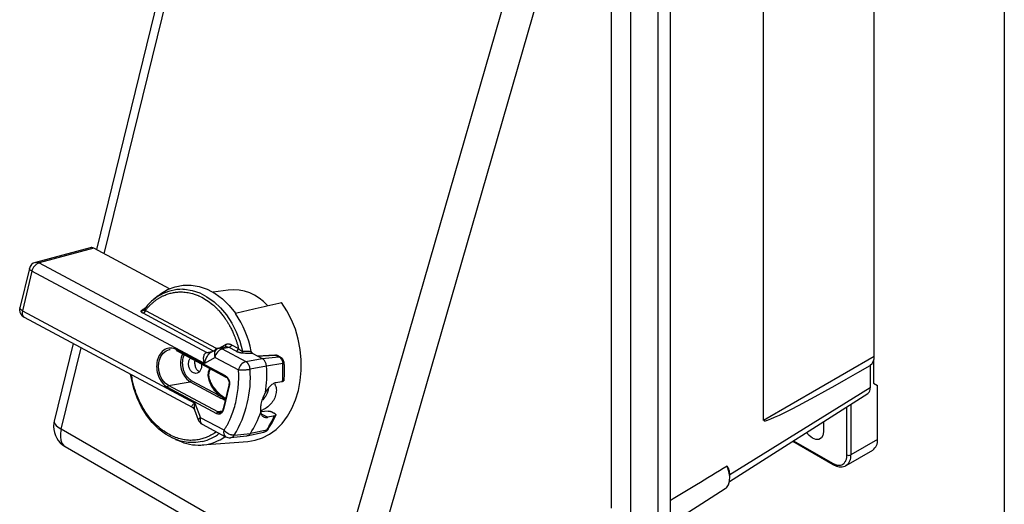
# Model space of a CAD drawing. Header units: inches. Extents: x 1.5 to 64.5, y 1.5 to 49.5.
# Tile 19 of 20: x 53.8 to 64.5, y 31.2 to 36.5. Entities that reach past the tile are written whole.
import ezdxf

# ---------------------------------------------------------------- set-up
doc = ezdxf.new("R2010")
doc.units = ezdxf.units.IN
doc.header["$LTSCALE"] = 6
doc.header["$MEASUREMENT"] = 0
doc.layers.add('TEXT', color=140, linetype='Continuous', lineweight=25)

msp = doc.modelspace()

# ---------------------------------------------------------------- linework, layer by layer
for p, q in [((54.716, 33.969), (56.607, 41.675)), ((56.484, 41.571), (54.63, 34.015)), ((63.085, 32.854), (63.085, 41.192)), ((61.884, 32.16), (61.884, 40.498)), ((60.866, 40.199), (60.866, 31.13)), ((60.735, 40.116), (60.735, 31.025)), ((59.962, 39.821), (57.229, 30.345)), ((60.441, 31.147), (60.441, 39.678)), ((57.559, 30.262), (60.225, 39.505)), ((60.225, 39.505), (60.225, 31.205)), ((54.563, 34.035), (53.967, 33.876)), ((54.602, 34.029), (54.008, 33.871)), ((55.425, 33.59), (54.602, 34.029)), ((54.008, 33.871), (55.83, 32.898)), ((53.902, 33.81), (53.799, 33.381)), ((53.93, 33.78), (53.827, 33.35)), ((55.805, 32.778), (53.93, 33.78)), ((55.303, 33.513), (55.252, 33.471)), ((56.064, 33.575), (55.9, 33.552)), ((53.827, 33.35), (55.702, 32.348)), ((55.904, 32.913), (55.137, 33.323)), ((55.163, 33.354), (55.931, 32.944)), ((53.844, 33.28), (55.67, 32.304)), ((54.379, 32.994), (54.172, 32.151)), ((55.965, 32.944), (56.031, 32.981)), ((56.099, 32.981), (56.176, 32.94)), ((54.249, 32.066), (54.466, 32.948)), ((56.035, 32.642), (55.499, 32.928)), ((55.502, 32.917), (56.038, 32.63)), ((55.83, 32.898), (55.902, 32.912)), ((55.869, 32.893), (55.866, 32.892)), ((55.935, 32.931), (55.868, 32.893)), ((56.041, 32.957), (55.962, 32.941)), ((56.073, 32.951), (55.998, 32.936)), ((55.998, 32.936), (56.254, 32.799)), ((56.037, 32.955), (56.032, 32.954)), ((56.15, 32.91), (56.073, 32.951)), ((56.331, 32.885), (56.386, 32.856)), ((56.568, 32.867), (56.383, 32.857)), ((56.615, 32.849), (56.582, 32.866)), ((56.632, 32.846), (56.598, 32.863)), ((55.92, 32.844), (55.805, 32.778)), ((55.92, 32.844), (56.176, 32.707)), ((56.254, 32.799), (56.433, 32.831)), ((56.386, 32.856), (56.433, 32.831)), ((56.433, 32.831), (56.615, 32.849)), ((56.656, 32.776), (56.48, 32.747)), ((56.615, 32.849), (56.632, 32.846)), ((63.085, 32.854), (61.884, 32.16)), ((63.043, 32.757), (63.043, 32.513)), ((63.079, 32.809), (63.079, 32.564)), ((56.48, 32.747), (56.301, 32.715)), ((55.415, 32.537), (55.649, 32.579)), ((55.649, 32.579), (55.947, 32.42)), ((55.662, 32.594), (55.96, 32.435)), ((56.07, 32.541), (56.008, 32.284)), ((56.585, 32.57), (56.642, 32.581)), ((56.642, 32.581), (56.654, 32.583)), ((63.079, 32.564), (63.122, 32.539)), ((63.122, 31.951), (63.122, 32.539)), ((55.402, 32.522), (55.937, 32.235)), ((55.95, 32.251), (55.415, 32.537)), ((56.075, 32.536), (56.013, 32.279)), ((61.513, 31.497), (63.017, 32.453)), ((63.043, 32.513), (61.516, 31.567)), ((55.702, 32.348), (55.762, 32.189)), ((62.832, 32.335), (62.832, 31.784)), ((55.697, 32.274), (55.738, 32.166)), ((55.996, 32.259), (55.95, 32.251)), ((56.498, 32.261), (56.417, 32.251)), ((56.422, 32.231), (56.494, 32.193)), ((56.539, 32.252), (56.557, 32.243)), ((62.789, 31.784), (62.789, 32.308)), ((56.018, 32.052), (55.762, 32.189)), ((55.78, 32.119), (56.035, 31.982)), ((56.551, 32.204), (56.494, 32.193)), ((56.563, 32.206), (56.551, 32.204)), ((62.535, 32.146), (62.535, 32.037)), ((57.229, 30.345), (54.249, 32.066)), ((56.129, 31.999), (56.305, 32.018)), ((56.266, 31.991), (56.452, 32.033)), ((56.483, 32.055), (56.305, 32.018)), ((55.49, 31.953), (55.551, 31.929)), ((55.78, 31.893), (56.277, 31.93)), ((56.088, 31.972), (56.264, 31.991)), ((62.202, 31.933), (62.64, 31.68)), ((62.209, 31.939), (62.634, 31.694)), ((63.122, 31.951), (62.832, 31.784)), ((54.29, 31.875), (57.27, 30.155)), ((62.78, 31.669), (63.07, 31.837)), ((62.78, 31.669), (62.777, 31.668)), ((61.516, 31.533), (61.516, 31.567)), ((60.72, 30.944), (61.467, 31.419))]:
    msp.add_line(p, q)
at = {"flags": 128}
for points in [[(53.93, 33.78), (53.919, 33.786), (53.911, 33.793), (53.905, 33.799), (53.902, 33.805), (53.902, 33.81)], [(55.303, 33.513), (55.328, 33.533), (55.405, 33.58), (55.487, 33.612), (55.573, 33.629), (55.661, 33.63), (55.749, 33.615), (55.836, 33.585), (55.92, 33.539), (56, 33.48), (56.074, 33.407), (56.141, 33.323)], [(55.569, 33.585), (55.587, 33.584), (55.67, 33.571), (55.753, 33.545), (55.832, 33.503), (55.909, 33.449), (55.98, 33.383), (56.044, 33.305), (56.101, 33.217), (56.149, 33.121), (56.188, 33.019), (56.217, 32.912)], [(56.277, 31.93), (56.356, 31.943), (56.437, 31.969), (56.513, 32.009), (56.585, 32.062), (56.649, 32.127), (56.707, 32.204), (56.756, 32.289), (56.796, 32.384), (56.827, 32.485), (56.847, 32.592), (56.857, 32.703), (56.857, 32.816), (56.846, 32.929), (56.824, 33.041), (56.793, 33.149), (56.752, 33.253), (56.702, 33.351), (56.644, 33.44)], [(53.827, 33.35), (53.816, 33.357), (53.807, 33.363), (53.802, 33.37), (53.799, 33.376), (53.799, 33.381)], [(55.415, 32.537), (55.378, 32.564), (55.347, 32.602), (55.324, 32.648), (55.31, 32.7), (55.306, 32.753), (55.313, 32.805), (55.33, 32.852), (55.355, 32.889), (55.388, 32.916), (55.426, 32.93), (55.431, 32.931)], [(55.784, 31.93), (55.71, 31.918), (55.627, 31.919), (55.544, 31.935), (55.462, 31.965), (55.383, 32.009), (55.308, 32.066), (55.238, 32.136), (55.175, 32.216), (55.12, 32.305), (55.074, 32.403), (55.037, 32.506), (55.011, 32.614), (55.002, 32.661)], [(56.07, 32.541), (56.07, 32.541), (56.071, 32.54), (56.072, 32.539), (56.073, 32.538), (56.075, 32.536)], [(56.013, 32.279), (56.011, 32.28), (56.01, 32.281), (56.009, 32.283), (56.008, 32.284), (56.008, 32.284)], [(54.172, 32.151), (54.172, 32.14), (54.179, 32.123), (54.193, 32.105), (54.216, 32.086), (54.245, 32.068)], [(54.249, 32.066), (54.241, 32.022), (54.239, 31.981), (54.244, 31.944), (54.255, 31.913), (54.273, 31.889), (54.29, 31.875)], [(62.535, 32.037), (62.529, 31.997), (62.512, 31.969), (62.485, 31.953), (62.452, 31.953), (62.415, 31.968), (62.377, 31.996), (62.349, 32.028)], [(62.202, 31.933), (62.202, 31.933), (62.201, 31.934)], [(61.467, 31.419), (61.479, 31.428), (61.501, 31.458), (61.514, 31.5), (61.516, 31.55), (61.507, 31.605), (61.487, 31.662)]]:
    msp.add_lwpolyline(points, dxfattribs=at)
for centre, radius, start, end in [((53.99, 33.789), 0.09, 104.9246, 166.4709), ((54.049, 33.757), 0.122, 109.8754, 169.3172), ((55.569, 33.076), 0.508, 90.0319, 146.0646), ((56.117, 33.086), 0.492, 40.8332, 96.1791), ((53.886, 33.36), 0.09, 166.4709, 180), ((53.886, 33.36), 0.09, 180, 241.8845), ((53.883, 33.327), 0.061, 157.6996, 230.2052), ((55.24, 32.702), 1.094, 10.9051, 34.531), ((55.509, 32.924), 0.0102, 157.646, 230.2588), ((55.78, 32.778), 0.238, 153.9626, 236.6947), ((56.039, 32.821), 0.122, 109.8754, 169.3172), ((55.98, 32.853), 0.09, 101.1938, 120.1544), ((55.968, 32.878), 0.0648, 62.2026, 64.9522), ((56.295, 32.685), 0.122, 109.8754, 169.3172), ((55.277, 32.693), 1.381, 355.4388, 3.4618), ((62.976, 32.844), 0.109, 307.7774, 5.2928), ((55.11, 32.623), 1.194, 328.522, 4.4197), ((55.107, 32.663), 1.376, 351.627, 3.5128), ((55.642, 32.598), 0.0202, 289.4684, 349.405), ((56.044, 32.638), 0.0102, 157.646, 230.2588), ((55.421, 32.518), 0.0202, 109.4684, 169.405), ((62.979, 32.505), 0.0647, 306.4561, 6.7389), ((55.957, 32.232), 0.0202, 109.4684, 169.405), ((55.969, 32.285), 0.0394, 240.7466, 279.067), ((55.458, 32.571), 1.011, 326.8435, 341.4496), ((54.415, 32.092), 0.25, 166.2132, 180), ((55.822, 32.198), 0.09, 200.6655, 241.8845), ((55.819, 32.165), 0.061, 157.6996, 230.2052), ((55.678, 32.584), 0.963, 326.6909, 336.8977), ((54.415, 32.092), 0.25, 180, 240.0027), ((55.666, 32.405), 0.489, 283.9766, 307.9031), ((56.074, 32.029), 0.061, 157.6996, 230.2052), ((56.44, 32.081), 0.0499, 284.0323, 328.403), ((56.479, 32.08), 0.0253, 278.5407, 324.6487), ((55.741, 32.39), 0.499, 247.6341, 305.5337), ((56.078, 32.061), 0.09, 241.8845, 276.2194), ((62.999, 31.938), 0.123, 305.0133, 6.2988), ((62.649, 31.693), 0.0151, 174.4274, 233.7555), ((62.713, 31.769), 0.12, 304.0564, 7.2558), ((62.811, 31.825), 0.0461, 242.6097, 297.3903)]:
    msp.add_arc(centre, radius, start, end)
for centre, major_axis, ratio, start_param, end_param in [((54.582, 33.947), (-0.0146, 0.089), 0.739893, 5.810893, 6.355482), ((66.072, 34.753), (4.187, 2.595), 0.030197, 3.122877, 3.885307)]:
    msp.add_ellipse(centre, major_axis=major_axis, ratio=ratio, start_param=start_param, end_param=end_param)
for points in [[(54.602, 34.029), (54.601, 34.03), (54.6, 34.03), (54.599, 34.031)], [(54.008, 33.871), (54.007, 33.872), (54.006, 33.872), (54.005, 33.873)], [(56.073, 32.951), (56.072, 32.951), (56.071, 32.951), (56.07, 32.952)], [(56.225, 32.889), (56.221, 32.893), (56.218, 32.902), (56.217, 32.912)], [(55.947, 32.42), (55.95, 32.42), (55.956, 32.424), (55.959, 32.431), (55.96, 32.435)], [(54.249, 32.066), (54.248, 32.067), (54.246, 32.067), (54.245, 32.068)]]:
    msp.add_open_spline(points, degree=3)
for points, knots in [([(53.967, 33.874), (53.971, 33.876), (53.983, 33.88), (53.996, 33.876), (54.005, 33.873)], [0, 0, 0, 0, 0.300079, 1, 1, 1, 1]), ([(55.163, 33.354), (55.166, 33.358), (55.172, 33.366), (55.182, 33.378), (55.192, 33.389), (55.202, 33.4), (55.213, 33.411), (55.224, 33.421), (55.235, 33.431), (55.246, 33.441), (55.257, 33.45), (55.268, 33.459), (55.28, 33.468), (55.292, 33.476), (55.304, 33.483), (55.316, 33.491), (55.328, 33.498), (55.341, 33.505), (55.353, 33.511), (55.369, 33.518), (55.388, 33.526), (55.418, 33.536), (55.456, 33.546), (55.503, 33.554), (55.555, 33.556), (55.612, 33.551), (55.66, 33.541), (55.695, 33.531), (55.715, 33.524), (55.728, 33.518), (55.735, 33.516)], [0, 0, 0, 0, 0.022128, 0.044255, 0.066383, 0.08851, 0.110638, 0.132765, 0.154893, 0.17702, 0.199148, 0.221275, 0.243403, 0.265531, 0.287659, 0.309786, 0.331914, 0.354042, 0.37617, 0.398298, 0.436421, 0.474537, 0.551055, 0.628, 0.703305, 0.802467, 0.901627, 0.934422, 0.967214, 1, 1, 1, 1]), ([(55.735, 33.516), (55.738, 33.514), (55.746, 33.511), (55.777, 33.497), (55.828, 33.468), (55.884, 33.427), (55.919, 33.395), (55.94, 33.374), (55.961, 33.353), (55.987, 33.322), (56.007, 33.298), (56.017, 33.284), (56.018, 33.282), (56.021, 33.278), (56.025, 33.273), (56.029, 33.266), (56.035, 33.259), (56.041, 33.249), (56.048, 33.239), (56.056, 33.226), (56.064, 33.213), (56.073, 33.197), (56.083, 33.18), (56.093, 33.161), (56.103, 33.14), (56.114, 33.118), (56.124, 33.093), (56.135, 33.066), (56.146, 33.038), (56.156, 33.007), (56.167, 32.975), (56.172, 32.952), (56.176, 32.94)], [0, 0, 0, 0, 0.017092, 0.038452, 0.157035, 0.275617, 0.336662, 0.357577, 0.397566, 0.458696, 0.519825, 0.52167, 0.525617, 0.531666, 0.539818, 0.550071, 0.562427, 0.576884, 0.593444, 0.612106, 0.63287, 0.655736, 0.680704, 0.707774, 0.736946, 0.768219, 0.801595, 0.837073, 0.874652, 0.914333, 0.956116, 1, 1, 1, 1]), ([(56.141, 33.323), (56.224, 33.342), (56.391, 33.381), (56.559, 33.42), (56.644, 33.44)], [0, 0, 0, 0, 0.493204, 1, 1, 1, 1]), ([(55.137, 33.323), (55.136, 33.324), (55.133, 33.325), (55.13, 33.327), (55.127, 33.329), (55.124, 33.332), (55.12, 33.335), (55.117, 33.339), (55.115, 33.343), (55.115, 33.346), (55.116, 33.348), (55.117, 33.35), (55.118, 33.352), (55.119, 33.352)], [0, 0, 0, 0, 0.062597, 0.124923, 0.187258, 0.249883, 0.37564, 0.499747, 0.62506, 0.750178, 0.834876, 0.917793, 1, 1, 1, 1]), ([(55.119, 33.352), (55.128, 33.358), (55.146, 33.371), (55.165, 33.384), (55.174, 33.391)], [0, 0, 0, 0, 0.491818, 1, 1, 1, 1]), ([(55.119, 33.352), (55.122, 33.351), (55.127, 33.35), (55.134, 33.351), (55.138, 33.353), (55.139, 33.353)], [0, 0, 0, 0, 0.392999, 0.785861, 1, 1, 1, 1]), ([(55.163, 33.354), (55.161, 33.346), (55.153, 33.331), (55.141, 33.324), (55.137, 33.323)], [0, 0, 0, 0, 0.571429, 1, 1, 1, 1]), ([(55.147, 33.358), (55.145, 33.357), (55.142, 33.354), (55.14, 33.353), (55.139, 33.353)], [0, 0, 0, 0, 0.503594, 1, 1, 1, 1]), ([(55.148, 33.36), (55.147, 33.36), (55.146, 33.359), (55.147, 33.358), (55.147, 33.358)], [0, 0, 0, 0, 0.883863, 1, 1, 1, 1]), ([(55.147, 33.358), (55.147, 33.358), (55.148, 33.357), (55.154, 33.355), (55.16, 33.354), (55.163, 33.354)], [0, 0, 0, 0, 0.296938, 0.611195, 1, 1, 1, 1]), ([(56.031, 32.981), (56.032, 32.978), (56.034, 32.971), (56.033, 32.961), (56.03, 32.958), (56.029, 32.956)], [0, 0, 0, 0, 0.364788, 0.729575, 1, 1, 1, 1]), ([(56.031, 32.981), (56.032, 32.982), (56.035, 32.984), (56.04, 32.986), (56.045, 32.987), (56.049, 32.989), (56.054, 32.99), (56.059, 32.99), (56.065, 32.99), (56.073, 32.99), (56.082, 32.988), (56.091, 32.985), (56.096, 32.983), (56.099, 32.981)], [0, 0, 0, 0, 0.071952, 0.143355, 0.214434, 0.285417, 0.356531, 0.428005, 0.500062, 0.625572, 0.749916, 0.874318, 1, 1, 1, 1]), ([(56.099, 32.981), (56.098, 32.975), (56.091, 32.96), (56.079, 32.952), (56.073, 32.951)], [0, 0, 0, 0, 0.428571, 1, 1, 1, 1]), ([(55.499, 32.928), (55.479, 32.939), (55.457, 32.945), (55.414, 32.945), (55.392, 32.939), (55.354, 32.917), (55.337, 32.901), (55.309, 32.86), (55.299, 32.836), (55.286, 32.783), (55.284, 32.754), (55.288, 32.696), (55.294, 32.667), (55.314, 32.614), (55.328, 32.59), (55.361, 32.549), (55.381, 32.533), (55.402, 32.522)], [0, 0, 0, 0, 0.125, 0.125, 0.25, 0.25, 0.375, 0.375, 0.5, 0.5, 0.625, 0.625, 0.75, 0.75, 0.875, 0.875, 1, 1, 1, 1]), ([(55.586, 32.872), (55.58, 32.86), (55.565, 32.83), (55.563, 32.778), (55.569, 32.73), (55.58, 32.694), (55.595, 32.66), (55.621, 32.623), (55.646, 32.606), (55.662, 32.594)], [0, 0, 0, 0, 0.131782, 0.339682, 0.451599, 0.565891, 0.680183, 0.792099, 1, 1, 1, 1]), ([(55.805, 32.778), (55.804, 32.78), (55.803, 32.785), (55.801, 32.792), (55.8, 32.799), (55.799, 32.804), (55.798, 32.81), (55.797, 32.814), (55.796, 32.825), (55.796, 32.84), (55.798, 32.858), (55.803, 32.874), (55.809, 32.884), (55.815, 32.89), (55.82, 32.894), (55.825, 32.897), (55.828, 32.898), (55.83, 32.898)], [0, 0, 0, 0, 0.049441, 0.095141, 0.137101, 0.175322, 0.209803, 0.240547, 0.267553, 0.413999, 0.54063, 0.670493, 0.788325, 0.842892, 0.896178, 0.948453, 1, 1, 1, 1]), ([(55.868, 32.892), (55.865, 32.89), (55.857, 32.886), (55.846, 32.874), (55.833, 32.857), (55.822, 32.836), (55.811, 32.809), (55.807, 32.789), (55.805, 32.778)], [0, 0, 0, 0, 0.1031156, 0.2377604, 0.3840758, 0.5649621, 0.749208, 1, 1, 1, 1]), ([(55.866, 32.892), (55.863, 32.892), (55.855, 32.891), (55.843, 32.892), (55.834, 32.896), (55.83, 32.898)], [0, 0, 0, 0, 0.277472, 0.638736, 1, 1, 1, 1]), ([(55.936, 32.93), (55.933, 32.928), (55.923, 32.924), (55.914, 32.905), (55.91, 32.876), (55.917, 32.855), (55.92, 32.844)], [0, 0, 0, 0, 0.127492, 0.418328, 0.709164, 1, 1, 1, 1]), ([(55.931, 32.944), (55.93, 32.94), (55.927, 32.933), (55.923, 32.925), (55.92, 32.923), (55.919, 32.922)], [0, 0, 0, 0, 0.461561, 0.923122, 1, 1, 1, 1]), ([(55.965, 32.944), (55.964, 32.943), (55.962, 32.942), (55.958, 32.94), (55.953, 32.939), (55.948, 32.939), (55.942, 32.939), (55.937, 32.941), (55.933, 32.943), (55.931, 32.944)], [0, 0, 0, 0, 0.063897, 0.250111, 0.357749, 0.500046, 0.666788, 0.833423, 1, 1, 1, 1]), ([(55.995, 32.937), (55.991, 32.939), (55.983, 32.942), (55.972, 32.943), (55.965, 32.942), (55.962, 32.941)], [0, 0, 0, 0, 0.375297, 0.750593, 1, 1, 1, 1]), ([(56.07, 32.952), (56.062, 32.955), (56.051, 32.96), (56.04, 32.956), (56.037, 32.955)], [0, 0, 0, 0, 0.745742, 1, 1, 1, 1]), ([(56.15, 32.91), (56.154, 32.91), (56.165, 32.917), (56.174, 32.932), (56.176, 32.94)], [0, 0, 0, 0, 0.428571, 1, 1, 1, 1]), ([(56.225, 32.889), (56.223, 32.889), (56.221, 32.889), (56.217, 32.889), (56.213, 32.89), (56.209, 32.89), (56.203, 32.891), (56.195, 32.893), (56.185, 32.896), (56.175, 32.899), (56.166, 32.902), (56.157, 32.906), (56.152, 32.908), (56.15, 32.91)], [0, 0, 0, 0, 0.048444, 0.097202, 0.146557, 0.196778, 0.248123, 0.371435, 0.498821, 0.622733, 0.749955, 0.87364, 1, 1, 1, 1]), ([(56.176, 32.94), (56.177, 32.939), (56.179, 32.937), (56.183, 32.933), (56.186, 32.93), (56.189, 32.927), (56.193, 32.925), (56.197, 32.922), (56.202, 32.918), (56.207, 32.915), (56.212, 32.913), (56.216, 32.912), (56.217, 32.912)], [0, 0, 0, 0, 0.108157, 0.20912, 0.302858, 0.389352, 0.468601, 0.540627, 0.674785, 0.795246, 0.9031, 1, 1, 1, 1]), ([(56.217, 32.912), (56.233, 32.911), (56.266, 32.911), (56.298, 32.91), (56.314, 32.909)], [0, 0, 0, 0, 0.493765, 1, 1, 1, 1]), ([(56.331, 32.885), (56.313, 32.886), (56.277, 32.887), (56.242, 32.888), (56.225, 32.889)], [0, 0, 0, 0, 0.507408, 1, 1, 1, 1]), ([(56.331, 32.885), (56.33, 32.886), (56.329, 32.887), (56.326, 32.888), (56.325, 32.89), (56.323, 32.892), (56.322, 32.893), (56.32, 32.896), (56.318, 32.9), (56.315, 32.904), (56.315, 32.908), (56.314, 32.909)], [0, 0, 0, 0, 0.099183, 0.191938, 0.278382, 0.358556, 0.432463, 0.500097, 0.679889, 0.846297, 1, 1, 1, 1]), ([(56.582, 32.866), (56.55, 32.864), (56.484, 32.861), (56.419, 32.857), (56.386, 32.856)], [0, 0, 0, 0, 0.502833, 1, 1, 1, 1]), ([(56.568, 32.867), (56.569, 32.868), (56.572, 32.869), (56.577, 32.869), (56.581, 32.867), (56.582, 32.866)], [0, 0, 0, 0, 0.273758, 0.636822, 1, 1, 1, 1]), ([(56.591, 32.866), (56.589, 32.866), (56.585, 32.868), (56.581, 32.868), (56.579, 32.867)], [0, 0, 0, 0, 0.494616, 1, 1, 1, 1]), ([(56.601, 32.862), (56.598, 32.863), (56.592, 32.866), (56.586, 32.866), (56.582, 32.866)], [0, 0, 0, 0, 0.4791569, 1, 1, 1, 1]), ([(55.685, 32.676), (55.676, 32.681), (55.659, 32.693), (55.64, 32.724), (55.631, 32.761), (55.633, 32.797), (55.641, 32.824), (55.651, 32.834), (55.653, 32.836)], [0, 0, 0, 0, 0.187461, 0.374922, 0.562383, 0.749844, 0.937304, 1, 1, 1, 1]), ([(55.772, 32.772), (55.773, 32.771), (55.776, 32.758), (55.773, 32.731), (55.761, 32.699), (55.74, 32.677), (55.713, 32.667), (55.694, 32.673), (55.685, 32.676)], [0, 0, 0, 0, 0.021047, 0.216838, 0.412628, 0.608419, 0.804209, 1, 1, 1, 1]), ([(55.702, 32.81), (55.701, 32.809), (55.697, 32.798), (55.698, 32.77), (55.706, 32.735), (55.725, 32.703), (55.743, 32.692), (55.751, 32.686)], [0, 0, 0, 0, 0.019421, 0.264566, 0.50971, 0.754855, 1, 1, 1, 1]), ([(56.301, 32.715), (56.301, 32.716), (56.3, 32.721), (56.299, 32.728), (56.298, 32.736), (56.295, 32.745), (56.291, 32.755), (56.287, 32.764), (56.283, 32.77), (56.279, 32.776), (56.275, 32.782), (56.269, 32.788), (56.262, 32.794), (56.257, 32.797), (56.254, 32.799)], [0, 0, 0, 0, 0.052146, 0.116773, 0.193878, 0.283457, 0.385504, 0.500013, 0.555562, 0.622229, 0.700009, 0.788901, 0.888899, 1, 1, 1, 1]), ([(56.48, 32.747), (56.479, 32.759), (56.477, 32.77), (56.469, 32.792), (56.464, 32.802), (56.454, 32.815), (56.45, 32.819), (56.442, 32.825), (56.437, 32.828), (56.433, 32.831)], [0, 0, 0, 0, 0.089292, 0.089292, 0.1785538, 0.1785538, 0.2256588, 0.2256588, 0.2727671, 0.2727671, 0.2727671, 0.2727671]), ([(56.615, 32.849), (56.619, 32.847), (56.623, 32.844), (56.63, 32.838), (56.633, 32.835), (56.642, 32.824), (56.646, 32.815), (56.653, 32.796), (56.655, 32.786), (56.656, 32.776)], [0, 0, 0, 0, 0.0471083, 0.0471083, 0.0942133, 0.0942133, 0.1834751, 0.1834751, 0.2727671, 0.2727671, 0.2727671, 0.2727671]), ([(56.673, 32.781), (56.672, 32.787), (56.67, 32.799), (56.662, 32.818), (56.649, 32.834), (56.638, 32.842), (56.632, 32.846)], [0, 0, 0, 0, 0.232639, 0.478826, 0.73576, 1, 1, 1, 1]), ([(56.672, 32.781), (56.672, 32.781), (56.671, 32.779), (56.661, 32.777), (56.656, 32.776)], [0, 0, 0, 0, 0.446971, 1, 1, 1, 1]), ([(56.671, 32.59), (56.672, 32.61), (56.676, 32.666), (56.676, 32.73), (56.673, 32.774), (56.673, 32.781)], [0, 0, 0, 0, 0.317714, 0.881571, 1, 1, 1, 1]), ([(55.424, 32.005), (55.398, 32.02), (55.345, 32.052), (55.271, 32.117), (55.203, 32.192), (55.144, 32.279), (55.093, 32.375), (55.052, 32.479), (55.025, 32.573), (55.016, 32.633), (55.012, 32.656)], [0, 0, 0, 0, 0.131316, 0.262631, 0.393947, 0.525262, 0.656577, 0.787892, 0.919206, 1, 1, 1, 1]), ([(55.96, 32.435), (55.942, 32.455), (55.906, 32.494), (55.867, 32.56), (55.848, 32.618), (55.846, 32.659), (55.849, 32.686), (55.856, 32.708), (55.864, 32.718), (55.866, 32.722)], [0, 0, 0, 0, 0.269964, 0.508932, 0.705855, 0.789831, 0.870173, 0.950402, 1, 1, 1, 1]), ([(56.035, 32.394), (56.029, 32.399), (56.01, 32.412), (55.973, 32.443), (55.929, 32.488), (55.889, 32.543), (55.863, 32.596), (55.853, 32.641), (55.854, 32.673), (55.859, 32.694), (55.866, 32.709), (55.872, 32.716), (55.873, 32.718)], [0, 0, 0, 0, 0.0590601, 0.1933648, 0.3857994, 0.5545746, 0.6970339, 0.8160503, 0.870035, 0.9229225, 0.9769787, 1, 1, 1, 1]), ([(56.018, 32.052), (56.021, 32.057), (56.027, 32.066), (56.036, 32.081), (56.045, 32.096), (56.054, 32.112), (56.062, 32.127), (56.07, 32.143), (56.078, 32.159), (56.085, 32.175), (56.101, 32.212), (56.123, 32.27), (56.146, 32.353), (56.163, 32.439), (56.172, 32.51), (56.176, 32.564), (56.177, 32.599), (56.178, 32.635), (56.177, 32.671), (56.176, 32.695), (56.176, 32.707)], [0, 0, 0, 0, 0.027586, 0.055132, 0.08265, 0.110151, 0.137648, 0.165153, 0.192676, 0.22023, 0.247827, 0.373887, 0.500005, 0.626065, 0.752182, 0.801805, 0.85133, 0.900825, 0.950358, 1, 1, 1, 1]), ([(56.176, 32.707), (56.177, 32.707), (56.18, 32.707), (56.183, 32.707), (56.187, 32.707), (56.191, 32.707), (56.197, 32.707), (56.209, 32.707), (56.223, 32.708), (56.241, 32.709), (56.258, 32.71), (56.272, 32.711), (56.282, 32.712), (56.289, 32.713), (56.295, 32.714), (56.299, 32.714), (56.301, 32.715)], [0, 0, 0, 0, 0.0392233, 0.0731508, 0.101779, 0.1251113, 0.1917333, 0.2501868, 0.387123, 0.500037, 0.6434826, 0.7595233, 0.8221406, 0.8797615, 0.9408535, 1, 1, 1, 1]), ([(56.035, 32.642), (56.036, 32.641), (56.038, 32.64), (56.042, 32.638), (56.045, 32.635), (56.049, 32.632), (56.052, 32.629), (56.057, 32.623), (56.064, 32.613), (56.071, 32.599), (56.076, 32.583), (56.078, 32.568), (56.078, 32.556), (56.077, 32.546), (56.076, 32.54), (56.075, 32.536)], [0, 0, 0, 0, 0.040258, 0.080214, 0.120026, 0.159855, 0.199859, 0.240198, 0.369973, 0.500056, 0.629819, 0.759914, 0.840081, 0.919681, 1, 1, 1, 1]), ([(56.038, 32.63), (56.041, 32.629), (56.049, 32.624), (56.061, 32.609), (56.07, 32.586), (56.074, 32.562), (56.071, 32.548), (56.07, 32.541)], [0, 0, 0, 0, 0.126594, 0.356771, 0.584224, 0.810195, 1, 1, 1, 1]), ([(56.567, 32.554), (56.572, 32.546), (56.585, 32.524), (56.589, 32.476), (56.577, 32.418), (56.548, 32.362), (56.505, 32.315), (56.458, 32.28), (56.429, 32.27), (56.416, 32.265)], [0, 0, 0, 0, 0.093306, 0.253987, 0.410346, 0.5632, 0.717689, 0.876837, 1, 1, 1, 1]), ([(56.585, 32.57), (56.583, 32.569), (56.58, 32.569), (56.575, 32.567), (56.57, 32.565), (56.565, 32.564), (56.56, 32.561), (56.551, 32.557), (56.538, 32.548), (56.523, 32.536), (56.511, 32.524), (56.502, 32.512), (56.493, 32.501), (56.484, 32.489), (56.476, 32.476), (56.471, 32.467), (56.468, 32.462)], [0, 0, 0, 0, 0.039356, 0.078631, 0.117886, 0.157179, 0.19657, 0.236119, 0.36944, 0.503284, 0.601842, 0.677893, 0.753974, 0.836089, 0.91793, 1, 1, 1, 1]), ([(56.654, 32.583), (56.66, 32.584), (56.669, 32.587), (56.67, 32.593), (56.67, 32.595)], [0, 0, 0, 0, 0.560853, 1, 1, 1, 1]), ([(56.033, 32.387), (56.032, 32.388), (56.007, 32.402), (55.983, 32.419), (55.96, 32.435)], [0, 0, 0, 0, 0.031679, 1, 1, 1, 1]), ([(56.468, 32.462), (56.467, 32.46), (56.464, 32.455), (56.459, 32.447), (56.455, 32.439), (56.451, 32.431), (56.448, 32.423), (56.444, 32.415), (56.438, 32.4), (56.43, 32.378), (56.422, 32.35), (56.416, 32.322), (56.414, 32.3), (56.413, 32.284), (56.414, 32.272), (56.415, 32.261), (56.416, 32.253), (56.417, 32.249)], [0, 0, 0, 0, 0.0363006, 0.0724232, 0.1084351, 0.1444041, 0.1803986, 0.2164865, 0.2527355, 0.3764194, 0.5000251, 0.6236242, 0.7473148, 0.8056697, 0.8640497, 0.9320042, 1, 1, 1, 1]), ([(56.5, 32.509), (56.498, 32.495), (56.493, 32.463), (56.467, 32.415), (56.442, 32.387), (56.43, 32.374)], [0, 0, 0, 0, 0.285083, 0.67618, 1, 1, 1, 1]), ([(55.671, 32.304), (55.669, 32.305), (55.667, 32.307), (55.667, 32.315), (55.677, 32.329), (55.693, 32.342), (55.702, 32.348)], [0, 0, 0, 0, 0.136829, 0.304518, 0.65574, 1, 1, 1, 1]), ([(55.702, 32.348), (55.699, 32.338), (55.694, 32.32), (55.693, 32.297), (55.694, 32.282), (55.697, 32.276), (55.697, 32.275)], [0, 0, 0, 0, 0.372237, 0.645726, 0.914309, 1, 1, 1, 1]), ([(55.947, 32.42), (55.972, 32.407), (55.999, 32.394), (56.029, 32.381), (56.031, 32.38)], [0, 0, 0, 0, 0.9171081, 1, 1, 1, 1]), ([(55.67, 32.305), (55.676, 32.3), (55.688, 32.292), (55.694, 32.28), (55.697, 32.274)], [0, 0, 0, 0, 0.524719, 1, 1, 1, 1]), ([(55.937, 32.235), (55.938, 32.235), (55.946, 32.231), (55.958, 32.228), (55.972, 32.23), (55.979, 32.233), (55.987, 32.237), (55.994, 32.243), (56.001, 32.251), (56.005, 32.257), (56.008, 32.264), (56.011, 32.271), (56.012, 32.277), (56.013, 32.279)], [0, 0, 0, 0, 0.026791, 0.260973, 0.38721, 0.450242, 0.514012, 0.658239, 0.730421, 0.799964, 0.866643, 0.933323, 1, 1, 1, 1]), ([(56.008, 32.284), (56.007, 32.28), (56.004, 32.269), (55.994, 32.256), (55.984, 32.247), (55.977, 32.247), (55.975, 32.247)], [0, 0, 0, 0, 0.194503, 0.526235, 0.869675, 1, 1, 1, 1]), ([(56.417, 32.249), (56.417, 32.247), (56.418, 32.244), (56.419, 32.239), (56.42, 32.234), (56.422, 32.23), (56.424, 32.225), (56.427, 32.218), (56.433, 32.21), (56.442, 32.201), (56.453, 32.195), (56.465, 32.192), (56.475, 32.191), (56.485, 32.191), (56.491, 32.192), (56.494, 32.193)], [0, 0, 0, 0, 0.041103, 0.082087, 0.123015, 0.163951, 0.204955, 0.246092, 0.371531, 0.496724, 0.630568, 0.763911, 0.842835, 0.921372, 1, 1, 1, 1]), ([(56.498, 32.261), (56.499, 32.261), (56.5, 32.261), (56.503, 32.261), (56.506, 32.261), (56.509, 32.261), (56.512, 32.261), (56.515, 32.26), (56.519, 32.259), (56.525, 32.258), (56.53, 32.256), (56.535, 32.254), (56.537, 32.253), (56.539, 32.252)], [0, 0, 0, 0, 0.066781, 0.135055, 0.204859, 0.27623, 0.3492, 0.423802, 0.500066, 0.631173, 0.78544, 0.863833, 1, 1, 1, 1]), ([(56.499, 32.066), (56.509, 32.081), (56.536, 32.123), (56.562, 32.175), (56.578, 32.212), (56.581, 32.219)], [0, 0, 0, 0, 0.317989, 0.877099, 1, 1, 1, 1]), ([(56.557, 32.243), (56.558, 32.242), (56.56, 32.241), (56.564, 32.239), (56.567, 32.237), (56.569, 32.235), (56.571, 32.233), (56.575, 32.23), (56.579, 32.226), (56.581, 32.221), (56.581, 32.217), (56.58, 32.214), (56.577, 32.212), (56.574, 32.209), (56.569, 32.208), (56.565, 32.207), (56.563, 32.206)], [0, 0, 0, 0, 0.047489, 0.092684, 0.135583, 0.176185, 0.214488, 0.250492, 0.379399, 0.500364, 0.586483, 0.671411, 0.755185, 0.837845, 0.919434, 1, 1, 1, 1]), ([(55.762, 32.189), (55.756, 32.184), (55.742, 32.176), (55.736, 32.168), (55.738, 32.167), (55.739, 32.166)], [0, 0, 0, 0, 0.453341, 0.906681, 1, 1, 1, 1]), ([(55.934, 32.036), (55.93, 32.032), (55.922, 32.027), (55.914, 32.022), (55.911, 32.02), (55.91, 32.019), (55.91, 32.019), (55.91, 32.019), (55.91, 32.019), (55.91, 32.019), (55.91, 32.019), (55.907, 32.017), (55.887, 32.004), (55.851, 31.985), (55.8, 31.965), (55.748, 31.951), (55.7, 31.944), (55.653, 31.942), (55.608, 31.945), (55.552, 31.954), (55.49, 31.973), (55.447, 31.994), (55.424, 32.005)], [0, 0, 0, 0, 0.0317373, 0.0481856, 0.0522977, 0.0533257, 0.0533418, 0.0533498, 0.0533538, 0.0533553, 0.0536815, 0.0552659, 0.0718947, 0.1839454, 0.2824267, 0.3808514, 0.4901472, 0.5570024, 0.646985, 0.7463102, 0.8685803, 1, 1, 1, 1]), ([(56.129, 31.999), (56.128, 31.999), (56.125, 31.998), (56.121, 31.998), (56.116, 31.998), (56.11, 31.999), (56.103, 32), (56.096, 32.002), (56.086, 32.005), (56.073, 32.01), (56.057, 32.019), (56.045, 32.027), (56.036, 32.034), (56.03, 32.04), (56.024, 32.046), (56.02, 32.05), (56.018, 32.052)], [0, 0, 0, 0, 0.038375, 0.076894, 0.116862, 0.176545, 0.240476, 0.295367, 0.355955, 0.50005, 0.61294, 0.749876, 0.808312, 0.87494, 0.926881, 1, 1, 1, 1]), ([(56.305, 32.018), (56.3, 32.012), (56.291, 32.001), (56.277, 31.993), (56.267, 31.992), (56.264, 31.992)], [0, 0, 0, 0, 0.401843, 0.803685, 1, 1, 1, 1]), ([(56.452, 32.034), (56.458, 32.036), (56.473, 32.039), (56.489, 32.051), (56.496, 32.063), (56.498, 32.066)], [0, 0, 0, 0, 0.307588, 0.77428, 1, 1, 1, 1]), ([(56.087, 31.972), (56.09, 31.973), (56.101, 31.973), (56.116, 31.982), (56.125, 31.994), (56.129, 31.999)], [0, 0, 0, 0, 0.172249, 0.678444, 1, 1, 1, 1]), ([(62.634, 31.694), (62.636, 31.693), (62.64, 31.691), (62.645, 31.688), (62.651, 31.685), (62.657, 31.683), (62.665, 31.679), (62.677, 31.676), (62.691, 31.673), (62.706, 31.673), (62.724, 31.674), (62.745, 31.682), (62.761, 31.696), (62.772, 31.711), (62.779, 31.724), (62.784, 31.738), (62.787, 31.751), (62.788, 31.763), (62.789, 31.773), (62.789, 31.78), (62.789, 31.784)], [0, 0, 0, 0, 0.023335, 0.046627, 0.069909, 0.093211, 0.116565, 0.178299, 0.240092, 0.3044, 0.368768, 0.500006, 0.631244, 0.695551, 0.759919, 0.821653, 0.883446, 0.922308, 0.961111, 1, 1, 1, 1]), ([(61.487, 31.662), (61.376, 31.595), (61.265, 31.527), (61.154, 31.46), (61.058, 31.401), (60.962, 31.343), (60.866, 31.285)], [0, 0, 0, 0, 0.01241081, 0.01241081, 0.01241081, 0.02313501, 0.02313501, 0.02313501, 0.02313501]), ([(61.516, 31.567), (61.516, 31.577), (61.515, 31.587), (61.513, 31.604), (61.51, 31.613), (61.503, 31.636), (61.495, 31.65), (61.487, 31.662)], [0, 0, 0, 0, 0.25, 0.25, 0.5, 0.5, 1, 1, 1, 1]), ([(62.64, 31.681), (62.642, 31.68), (62.653, 31.672), (62.675, 31.663), (62.707, 31.655), (62.738, 31.655), (62.762, 31.659), (62.774, 31.667), (62.776, 31.668)], [0, 0, 0, 0, 0.032274, 0.249336, 0.471753, 0.699794, 0.937154, 1, 1, 1, 1])]:
    msp.add_open_spline(points, degree=3, knots=knots)
at = {"layer": 'TEXT'}
msp.add_line((64.5, 49.5), (64.5, 1.5), dxfattribs=at)

doc.saveas('drawing.dxf')
